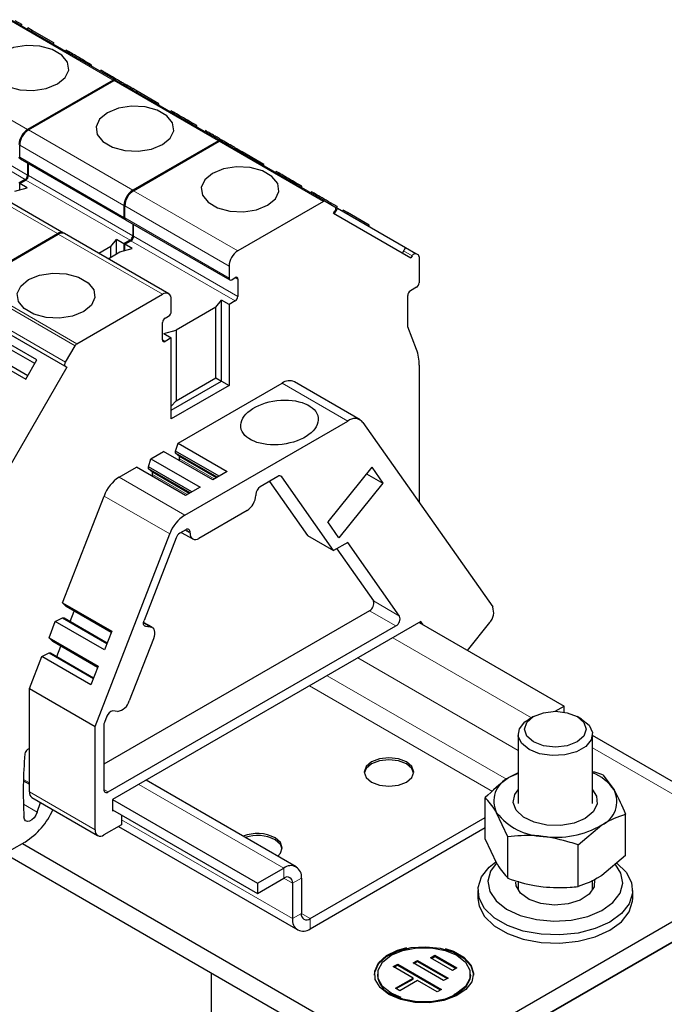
# Model space of a CAD drawing. Header units: millimetres. Extents: x 5 to 418, y 2 to 292.
# Tile 39 of 41: x 360 to 381, y 117 to 149. Entities that reach past the tile are written whole.
import ezdxf

# ---------------------------------------------------------------- set-up
doc = ezdxf.new("R2010")
doc.units = ezdxf.units.MM

msp = doc.modelspace()

# ---------------------------------------------------------------- linework, layer by layer
at = {"color": 7, "linetype": 'Continuous', "lineweight": 18}
for p, q in [((359.3595, 149.1268), (362.7253, 147.1838)), ((359.9603, 145.5876), (356.5945, 147.5306)), ((362.7536, 147.1675), (366.1194, 145.2244)), ((356.5945, 146.0609), (359.9603, 144.1178)), ((356.5096, 145.9139), (359.8754, 143.9708)), ((363.3544, 143.6282), (359.9886, 145.5713)), ((359.7057, 145.0814), (363.0716, 143.1383)), ((366.1477, 145.2081), (369.5135, 143.265)), ((363.0716, 142.7464), (359.7057, 144.6894)), ((360.922, 142.224), (357.5561, 144.167)), ((359.9886, 144.1015), (363.3544, 142.1584)), ((359.9037, 143.9545), (363.2696, 142.0115)), ((366.7485, 141.6688), (363.3827, 143.6119)), ((363.0999, 143.122), (366.4657, 141.1789)), ((366.4657, 140.787), (363.0999, 142.73)), ((364.3161, 140.2646), (360.9502, 142.2077)), ((363.3827, 142.1421), (366.7485, 140.1991)), ((363.2978, 141.9951), (366.6637, 140.0521)), ((372.3792, 141.5122), (372.1019, 141.6723)), ((358.1253, 140.5481), (361.4911, 138.6051)), ((358.1853, 140.6115), (361.5511, 138.6684)), ((366.7485, 140.7543), (366.6637, 140.8033)), ((357.8196, 140.0187), (361.1854, 138.0757)), ((357.8196, 139.8802), (361.1854, 137.9371)), ((364.4009, 138.7458), (364.3161, 138.7948)), ((368.1774, 137.3985), (370.2987, 136.1739)), ((365.9866, 134.3029), (364.8676, 134.9489)), ((362.9173, 134.3619), (365.0387, 133.1373)), ((365.1098, 133.7967), (363.9908, 134.4427)), ((368.1676, 134.372), (368.1158, 134.4019)), ((362.4274, 133.7525), (364.5488, 132.5279)), ((365.207, 132.5486), (365.0373, 132.6466)), ((365.207, 132.5813), (365.0656, 132.6629)), ((371.124, 130.3628), (371.9725, 129.8729)), ((371.85, 129.5572), (371.0015, 130.0471)), ((363.701, 129.6566), (363.9183, 129.5312)), ((363.7196, 129.5742), (363.7713, 129.5443)), ((371.7548, 129.1757), (376.229, 126.5928)), ((370.6234, 128.5225), (375.8016, 125.5332)), ((369.6333, 127.9509), (375.429, 124.6051)), ((369.0675, 127.6243), (374.9738, 124.2147)), ((360.0169, 125.5999), (360.0169, 125.5999)), ((378.2016, 125.6169), (384.3555, 122.0644)), ((359.8256, 124.5999), (360.0169, 124.4894)), ((363.5524, 124.4405), (368.2334, 121.7382)), ((360.0169, 124.1955), (362.1382, 122.9709)), ((362.421, 124.2773), (362.5625, 124.1956)), ((359.8229, 123.8002), (360.2695, 123.5424)), ((362.9867, 123.2973), (368.5163, 120.1051)), ((368.2334, 121.4116), (368.2334, 121.7382)), ((368.2334, 121.4116), (368.5163, 121.2483)), ((368.7991, 121.4115), (368.5163, 121.2483)), ((368.5163, 120.1051), (368.7991, 120.2684)), ((368.7991, 120.2683), (369.082, 120.105)), ((369.082, 120.105), (369.082, 119.7784))]:
    msp.add_line(p, q, dxfattribs=at)
at = {"color": 7, "linetype": 'Continuous', "lineweight": 25}
for p, q in [((362.7853, 147.1897), (359.4195, 149.1328)), ((359.7744, 148.9737), (359.5606, 149.0972)), ((359.7744, 148.9737), (359.7546, 148.9393)), ((359.9629, 148.865), (359.943, 148.8306)), ((360.1025, 148.7844), (359.9629, 148.865)), ((360.1025, 148.7844), (360.0826, 148.75)), ((360.8025, 148.3802), (360.1025, 148.7844)), ((360.8025, 148.3802), (360.7826, 148.3458)), ((361.1994, 148.1512), (361.1795, 148.1167)), ((361.2811, 148.104), (361.1994, 148.1512)), ((361.2811, 148.104), (361.2612, 148.0696)), ((361.7298, 147.845), (361.7099, 147.8106)), ((361.8125, 147.7972), (361.7298, 147.845)), ((361.8125, 147.7972), (361.7926, 147.7628)), ((362.0263, 147.6737), (361.8125, 147.7972)), ((362.0263, 147.6737), (362.0065, 147.6393)), ((362.4836, 147.4098), (362.4637, 147.3754)), ((362.7253, 147.1838), (359.9603, 145.5876)), ((359.9886, 145.5713), (362.7536, 147.1675)), ((362.7853, 147.1897), (362.813, 147.1737)), ((366.1794, 145.2303), (362.8136, 147.1734)), ((362.9526, 147.139), (362.9328, 147.1046)), ((363.1015, 147.053), (363.0817, 147.0186)), ((363.1615, 147.0184), (363.1416, 146.984)), ((363.2974, 146.94), (363.1615, 147.0184)), ((363.1966, 146.9982), (363.1991, 147.0025)), ((363.2974, 146.94), (363.2775, 146.9056)), ((363.357, 146.9057), (363.3371, 146.8712)), ((363.4966, 146.8251), (363.357, 146.9057)), ((363.4966, 146.8251), (363.4767, 146.7906)), ((364.1966, 146.4208), (363.4966, 146.8251)), ((364.1966, 146.4208), (364.1767, 146.3865)), ((364.5935, 146.1918), (364.5736, 146.1574)), ((364.6752, 146.1447), (364.5935, 146.1918)), ((364.6752, 146.1447), (364.6553, 146.1102)), ((365.1239, 145.8856), (365.104, 145.8512)), ((365.2066, 145.8378), (365.1239, 145.8856)), ((365.2066, 145.8378), (365.1867, 145.8034)), ((365.4204, 145.7143), (365.2066, 145.8378)), ((365.4204, 145.7143), (365.4006, 145.68)), ((365.8754, 145.4518), (365.8555, 145.4174)), ((359.7057, 144.6894), (359.7057, 145.0814)), ((366.1194, 145.2244), (363.3544, 143.6282)), ((363.3827, 143.6119), (366.1477, 145.2081)), ((366.1794, 145.2303), (366.2072, 145.2143)), ((369.5735, 143.271), (366.2077, 145.214)), ((366.3901, 145.1546), (366.3702, 145.1202)), ((366.402, 145.1477), (366.3821, 145.1133)), ((366.7511, 144.9463), (366.7312, 144.9118)), ((366.8907, 144.8657), (366.7511, 144.9463)), ((366.8907, 144.8657), (366.8708, 144.8312)), ((367.5907, 144.4615), (366.8907, 144.8657)), ((359.7306, 144.6345), (363.0964, 142.6914)), ((359.9603, 144.5019), (359.9603, 144.1178)), ((359.9886, 144.1015), (359.9886, 144.4855)), ((367.5907, 144.4615), (367.5708, 144.4271)), ((361.1219, 142.2438), (357.7561, 144.1868)), ((367.9876, 144.2324), (367.9677, 144.198)), ((368.0693, 144.1853), (367.9876, 144.2324)), ((368.0693, 144.1853), (368.0494, 144.1508)), ((359.8754, 143.9708), (359.6775, 143.8565)), ((359.7057, 143.8402), (359.9037, 143.9545)), ((359.9462, 143.7014), (359.7057, 143.8402)), ((359.7057, 143.6367), (359.7057, 143.8402)), ((368.518, 143.9262), (368.4981, 143.8918)), ((368.6007, 143.8785), (368.518, 143.9262)), ((368.6007, 143.8785), (368.5808, 143.844)), ((368.8145, 143.7549), (368.6007, 143.8784)), ((368.8145, 143.7549), (368.7947, 143.7206)), ((359.5487, 143.5944), (359.9462, 143.7014)), ((369.1299, 143.573), (369.11, 143.5386)), ((369.2116, 143.5259), (369.1299, 143.573)), ((369.2116, 143.5259), (369.1917, 143.4914)), ((363.0716, 143.1383), (363.0716, 142.7464)), ((363.0999, 142.73), (363.0999, 143.122)), ((369.5135, 143.265), (366.7485, 141.6688)), ((369.5735, 143.271), (369.8792, 143.0945)), ((369.6602, 143.2668), (369.6403, 143.2324)), ((369.743, 143.2191), (369.6602, 143.2668)), ((369.743, 143.2191), (369.7231, 143.1846)), ((369.9568, 143.0955), (369.7429, 143.219)), ((369.8806, 143.0936), (369.9619, 143.0467)), ((369.9568, 143.0955), (369.9369, 143.0611)), ((369.8392, 142.8866), (369.8792, 142.9559)), ((369.8392, 142.8866), (372.3392, 141.4429)), ((369.9619, 143.0467), (369.8619, 142.8735)), ((369.9619, 143.0467), (372.1619, 141.7762)), ((370.1452, 142.9869), (370.1252, 142.9523)), ((370.2848, 142.9063), (370.1452, 142.9869)), ((370.2848, 142.9063), (370.2648, 142.8717)), ((370.9848, 142.5021), (370.2848, 142.9063)), ((363.1247, 142.6751), (366.4905, 140.732)), ((363.3544, 142.5425), (363.3544, 142.1584)), ((363.3827, 142.1421), (363.3827, 142.5262)), ((370.9848, 142.5021), (370.9648, 142.4675)), ((358.157, 140.6278), (360.922, 142.224)), ((358.1853, 140.6115), (360.9502, 142.2077)), ((364.5161, 140.2844), (361.1502, 142.2275)), ((362.6458, 141.8065), (362.2626, 141.5853)), ((362.6458, 141.8065), (362.8312, 142.036)), ((362.6458, 141.4636), (362.6458, 141.8065)), ((363.0716, 141.8972), (362.8312, 142.036)), ((362.8312, 141.5706), (362.8312, 142.036)), ((363.2696, 142.0115), (363.0716, 141.8972)), ((363.0716, 141.8972), (363.0716, 141.6697)), ((363.0999, 141.8808), (363.2978, 141.9951)), ((363.3403, 141.7421), (363.0999, 141.8808)), ((363.0999, 141.6773), (363.0999, 141.8808)), ((362.5596, 141.4138), (362.9428, 141.6351)), ((362.9428, 141.6351), (363.3403, 141.7421)), ((372.1619, 141.7762), (372.0619, 141.603)), ((372.1619, 141.7762), (372.4992, 141.5815)), ((372.3792, 141.5122), (372.3392, 141.4429)), ((372.4992, 141.5815), (372.5785, 141.5357)), ((366.4657, 141.1789), (366.4657, 140.787)), ((372.6034, 141.4807), (372.6034, 140.6394)), ((366.5505, 140.738), (366.6637, 140.8033)), ((366.7485, 140.7543), (366.7485, 140.1991)), ((361.5511, 138.6684), (364.3161, 140.2646)), ((372.2357, 139.2187), (372.2357, 140.2312)), ((372.5185, 140.4925), (372.3205, 140.3782)), ((364.5989, 139.7093), (364.5989, 140.1013)), ((366.0399, 139.8471), (366.2253, 140.0766)), ((366.4657, 139.9378), (366.2253, 140.0766)), ((366.2253, 137.4636), (366.2253, 140.0766)), ((366.6637, 140.0521), (366.4657, 139.9378)), ((366.4657, 139.9378), (366.4657, 137.3249)), ((357.8596, 139.8571), (361.2254, 137.914)), ((366.0399, 139.8471), (364.756, 139.1059)), ((366.0399, 137.5707), (366.0399, 139.8471)), ((364.3161, 138.7948), (364.3161, 139.3501)), ((364.4009, 139.497), (364.5141, 139.5624)), ((360.258, 138.1491), (358.547, 139.1369)), ((364.3585, 138.9989), (364.756, 139.1059)), ((364.3585, 138.9989), (364.5989, 138.8601)), ((364.756, 139.1059), (364.756, 136.8295)), ((372.5181, 138.4857), (372.2357, 139.2187)), ((360.188, 138.0279), (358.7259, 138.872)), ((360.188, 138.0279), (358.7659, 138.8489)), ((364.5989, 138.8601), (364.4009, 138.7458)), ((364.5989, 136.2472), (364.5989, 138.8601)), ((358.1871, 138.5135), (359.8981, 137.5257)), ((358.5059, 138.4909), (359.968, 137.6469)), ((361.1854, 138.0757), (361.4911, 138.6051)), ((359.8981, 137.5257), (360.258, 138.1491)), ((361.2254, 137.914), (358.7254, 133.5839)), ((361.1854, 137.9371), (361.2254, 137.914)), ((372.6034, 137.9764), (372.6034, 133.5479)), ((364.5989, 136.5248), (366.2253, 137.4636)), ((364.756, 136.8295), (366.0399, 137.5707)), ((364.8192, 135.4598), (368.1774, 137.3985)), ((366.0399, 137.5707), (366.2253, 137.4636)), ((366.2253, 137.4636), (366.4657, 137.3249)), ((370.6987, 136.2135), (368.5773, 137.4381)), ((366.4657, 137.3249), (364.5989, 136.2472)), ((364.756, 136.8295), (364.5989, 136.6542)), ((365.0387, 133.1373), (370.2987, 136.1739)), ((370.7886, 136.13), (374.9784, 130.1686)), ((364.7403, 135.202), (364.8192, 135.4598)), ((364.8192, 135.4598), (366.4049, 134.5444)), ((363.9424, 134.9536), (364.3504, 135.1892)), ((365.9361, 134.2738), (364.3504, 135.1892)), ((366.1422, 134.3927), (364.7403, 135.202)), ((364.7403, 135.1367), (364.7403, 135.202)), ((366.0856, 134.3601), (364.7403, 135.1367)), ((364.8676, 135.0305), (364.7403, 135.1367)), ((363.8635, 134.6958), (363.9424, 134.9536)), ((363.9424, 134.9536), (365.5281, 134.0382)), ((366.0573, 134.3437), (364.8676, 135.0305)), ((364.8676, 134.9489), (364.8676, 135.0305)), ((362.9173, 134.3619), (363.4736, 134.683)), ((365.0593, 133.7676), (363.4736, 134.683)), ((365.2654, 133.8866), (363.8635, 134.6958)), ((363.8635, 134.6305), (363.8635, 134.6958)), ((365.2088, 133.8539), (363.8635, 134.6305)), ((363.9908, 134.5244), (363.8635, 134.6305)), ((365.1805, 133.8376), (363.9908, 134.5244)), ((363.9908, 134.4427), (363.9908, 134.5244)), ((366.4049, 134.5444), (365.9361, 134.2738)), ((371.0722, 134.6814), (369.6515, 132.914)), ((371.0722, 134.6814), (371.4328, 134.1682)), ((368.0452, 134.383), (367.4698, 134.0508)), ((367.7681, 134.223), (368.9929, 132.4803)), ((369.8414, 131.9905), (368.1676, 134.372)), ((370.9048, 134.4731), (371.4328, 134.1682)), ((365.5281, 134.0382), (365.0593, 133.7676)), ((371.4328, 134.1682), (370.0121, 132.4009)), ((361.0887, 130.3019), (362.4274, 133.7525)), ((367.3284, 133.8059), (367.3284, 133.7732)), ((367.0455, 133.2833), (365.4899, 132.3853)), ((370.0121, 132.4009), (369.6515, 132.914)), ((365.0656, 132.6629), (364.8754, 132.5531)), ((365.207, 132.5486), (365.207, 132.5813)), ((362.1382, 126.3149), (364.5488, 132.5279)), ((364.7529, 132.4008), (363.7196, 129.7375)), ((364.9201, 132.5789), (365.2899, 132.3655)), ((368.9929, 132.4803), (369.8414, 131.9905)), ((370.2987, 132.2545), (369.8414, 131.9905)), ((369.94, 132.0474), (371.124, 130.3628)), ((371.9725, 129.8729), (370.2987, 132.2545)), ((361.0887, 130.3019), (362.6744, 129.3865)), ((361.2085, 130.1861), (361.0887, 130.3019)), ((362.6596, 129.3484), (361.2085, 130.1861)), ((361.3372, 129.7015), (361.4673, 130.0367)), ((371.0015, 130.0471), (362.421, 125.0937)), ((360.8543, 129.6978), (361.0915, 129.8194)), ((361.0915, 129.8194), (362.522, 128.9936)), ((361.0915, 129.8194), (361.1405, 129.815)), ((361.1405, 129.815), (362.5296, 129.0132)), ((360.6503, 129.172), (360.8543, 129.6978)), ((362.44, 128.7824), (360.8543, 129.6978)), ((362.5625, 124.1956), (371.85, 129.5572)), ((372.6599, 129.6982), (362.7039, 123.9507)), ((363.9769, 129.5131), (363.7024, 129.6715)), ((363.7713, 129.5443), (363.9183, 129.5312)), ((372.6034, 129.6655), (377.2844, 126.9632)), ((372.7372, 129.5883), (372.6599, 129.6982)), ((374.8749, 129.6627), (374.1564, 128.769)), ((360.6503, 129.172), (362.236, 128.2565)), ((360.7701, 129.0562), (360.6503, 129.172)), ((362.6744, 129.3865), (362.44, 128.7824)), ((364.0218, 129.1448), (363.244, 127.14)), ((362.2212, 128.2184), (360.7701, 129.0562)), ((360.8988, 128.5715), (361.0289, 128.9067)), ((360.0169, 127.5395), (360.4159, 128.5679)), ((360.4159, 128.5679), (360.6531, 128.6895)), ((362.0016, 127.6524), (360.4159, 128.5679)), ((360.6531, 128.6895), (362.0836, 127.8637)), ((360.6531, 128.6895), (360.7021, 128.6851)), ((360.7021, 128.6851), (362.0912, 127.8832)), ((362.236, 128.2565), (362.0016, 127.6524)), ((360.0169, 127.5395), (362.1382, 126.3149)), ((360.0169, 124.1955), (360.0169, 127.5395)), ((377.0012, 126.7997), (377.2844, 126.9632)), ((377.2844, 126.7761), (377.2844, 126.9632)), ((362.5175, 126.6393), (362.44, 126.4395)), ((362.8576, 126.7974), (362.7107, 126.8106)), ((376.2943, 126.6305), (376.1529, 126.5489)), ((377.8502, 126.5489), (377.7088, 126.6305)), ((362.1382, 122.9709), (362.1382, 126.3149)), ((362.421, 126.3469), (362.421, 124.2773)), ((375.8016, 126.0591), (375.8016, 123.8189)), ((378.2016, 123.8189), (378.2016, 126.0591)), ((384.9554, 122.1238), (378.2016, 126.0227)), ((360.0169, 125.5999), (359.9553, 125.5644)), ((375.8016, 124.7963), (375.5027, 124.658)), ((378.5305, 124.7469), (378.8977, 124.2608)), ((359.8245, 124.5599), (360.0169, 124.4488)), ((368.6334, 121.7778), (363.7867, 124.5758)), ((360.0997, 124.0123), (362.221, 122.7877)), ((374.7382, 122.6712), (374.7382, 124.0126)), ((360.2695, 123.5424), (360.3719, 123.8552)), ((362.7039, 123.9507), (362.7039, 123.5914)), ((362.7039, 123.9507), (367.3849, 121.2484)), ((362.7039, 123.6241), (367.3849, 120.9217)), ((362.7039, 123.5914), (362.7484, 123.5984)), ((362.9867, 123.4608), (362.9867, 123.1341)), ((369.082, 120.105), (374.7382, 123.3703)), ((375.4726, 122.7486), (375.1054, 123.5265)), ((379.265, 122.1416), (379.265, 123.483)), ((362.9867, 123.1341), (362.421, 122.8075)), ((362.8936, 123.0804), (368.682, 119.7388)), ((369.082, 119.7784), (374.7382, 123.0437)), ((377.736, 122.4838), (378.5005, 123.1292)), ((375.4726, 121.4072), (375.4726, 122.7486)), ((359.4512, 122.3338), (359.8752, 122.5786)), ((359.7906, 122.5297), (372.4761, 115.2065)), ((374.7382, 122.6712), (375.1054, 121.8934)), ((377.736, 121.1424), (377.736, 122.4838)), ((359.1763, 122.2311), (372.4761, 114.5533)), ((379.265, 122.1416), (378.5005, 121.4962)), ((384.3555, 122.0644), (372.4761, 115.2065)), ((374.8666, 121.7703), (375.076, 121.9399)), ((367.3849, 121.2484), (368.2334, 121.7382)), ((367.3849, 120.9217), (368.2334, 121.4116)), ((367.3849, 121.2484), (367.3849, 120.9217)), ((368.5163, 121.2483), (368.5163, 120.1051)), ((368.7991, 121.4115), (368.7991, 120.2684)), ((384.3555, 121.4111), (372.4761, 114.5533)), ((375.8016, 121.3161), (375.8016, 121.0236)), ((378.2016, 121.0236), (378.2016, 121.3516)), ((374.5016, 121.0194), (374.5016, 120.7581)), ((379.5016, 120.7581), (379.5016, 121.0194)), ((374.654, 115.8103), (382.9413, 120.5945)), ((372.9727, 118.8393), (373.1143, 118.9208)), ((373.1143, 118.9208), (373.8202, 118.5119)), ((373.1143, 118.8882), (373.1143, 118.9208)), ((371.7697, 118.5548), (371.9114, 118.6363)), ((371.798, 118.5384), (371.9114, 118.6036)), ((371.9114, 118.6363), (373.3231, 117.8185)), ((371.9114, 118.6036), (371.9114, 118.6363)), ((371.9114, 118.6036), (373.2948, 117.8022)), ((372.4065, 118.6766), (372.5482, 118.7581)), ((373.3947, 118.1041), (372.4065, 118.6766)), ((372.4348, 118.6602), (372.5482, 118.7255)), ((372.5482, 118.7581), (373.5364, 118.1856)), ((372.5482, 118.7255), (372.5482, 118.7581)), ((372.5482, 118.7255), (373.5081, 118.1694)), ((373.6785, 118.4304), (372.9727, 118.8393)), ((373.001, 118.823), (373.1143, 118.8882)), ((373.1143, 118.8882), (373.7919, 118.4957)), ((365.8859, 118.3578), (365.8859, 111.2696)), ((371.2589, 118.3089), (371.2589, 118.2762)), ((372.405, 118.1868), (371.7697, 118.5548)), ((373.8202, 118.5119), (373.6785, 118.4304)), ((374.2589, 118.2762), (374.2589, 118.3089)), ((371.8383, 117.8608), (372.405, 118.1868)), ((371.8666, 117.8444), (372.405, 118.1541)), ((372.5462, 118.105), (371.9795, 117.779)), ((372.405, 118.1541), (372.405, 118.1868)), ((373.1815, 117.737), (372.5462, 118.105)), ((373.5364, 118.1856), (373.3947, 118.1041)), ((371.9795, 117.779), (371.8383, 117.8608)), ((373.3231, 117.8185), (373.1815, 117.737))]:
    msp.add_line(p, q, dxfattribs=at)
at = {"color": 7, "linetype": 'Continuous', "lineweight": 25, "flags": 128}
for points in [[(360.922, 147.0571), (361.173, 147.2641), (361.2862, 147.5081), (361.2481, 147.7597), (361.0631, 147.9887), (360.7537, 148.1673), (360.3571, 148.2741), (359.9212, 148.2961), (359.4985, 148.2307), (359.1401, 148.0858), (358.8891, 147.8789), (358.7758, 147.6349), (358.8139, 147.3832), (358.9989, 147.1542), (359.3083, 146.9756), (359.7049, 146.8689), (360.1408, 146.8468), (360.5635, 146.9122), (360.922, 147.0571)], [(364.3161, 145.0977), (364.5671, 145.3047), (364.6803, 145.5487), (364.6422, 145.8003), (364.4573, 146.0293), (364.1478, 146.2079), (363.7512, 146.3147), (363.3153, 146.3367), (362.8926, 146.2713), (362.5342, 146.1264), (362.2832, 145.9195), (362.1699, 145.6755), (362.2081, 145.4238), (362.393, 145.1949), (362.7024, 145.0162), (363.099, 144.9095), (363.5349, 144.8875), (363.9576, 144.9528), (364.3161, 145.0977)], [(367.7102, 143.1384), (367.9612, 143.3453), (368.0744, 143.5893), (368.0363, 143.841), (367.8514, 144.0699), (367.5419, 144.2485), (367.1453, 144.3553), (366.7094, 144.3773), (366.2867, 144.3119), (365.9283, 144.167), (365.6773, 143.9601), (365.564, 143.7161), (365.6022, 143.4644), (365.7871, 143.2355), (366.0965, 143.0569), (366.4931, 142.9501), (366.929, 142.9281), (367.3517, 142.9935), (367.7102, 143.1384)], [(369.8792, 143.0945), (369.8897, 143.0857), (369.8975, 143.0733), (369.9024, 143.0577), (369.904, 143.0395), (369.9024, 143.0195), (369.8975, 142.9983), (369.8897, 142.9768), (369.8792, 142.9559)], [(372.3792, 141.5122), (372.392, 141.5318), (372.4067, 141.5493), (372.4226, 141.5641), (372.4392, 141.5755), (372.4557, 141.5832), (372.4716, 141.5868), (372.4863, 141.5862), (372.4992, 141.5815)], [(359.9886, 140.7381), (360.347, 140.883), (360.7697, 140.9484), (361.2056, 140.9264), (361.6022, 140.8196), (361.9117, 140.641), (362.0966, 140.412), (362.1347, 140.1604), (362.0215, 139.9164), (361.7705, 139.7094), (361.412, 139.5646), (360.9894, 139.4992), (360.5534, 139.5212), (360.1568, 139.6279), (359.8474, 139.8066), (359.6625, 140.0355), (359.6243, 140.2872), (359.7376, 140.5312), (359.9886, 140.7381)], [(361.1854, 137.9371), (361.1749, 137.9459), (361.1671, 137.9583), (361.1622, 137.9739), (361.1606, 137.9921), (361.1622, 138.0121), (361.1671, 138.0333), (361.1749, 138.0548), (361.1854, 138.0757)], [(363.7713, 129.5443), (363.7488, 129.5499), (363.7298, 129.5624), (363.7152, 129.5811), (363.7054, 129.6054), (363.7009, 129.6344), (363.7018, 129.6669), (363.7081, 129.7017), (363.7196, 129.7375)], [(363.9183, 129.5312), (363.9634, 129.5199), (364.0013, 129.495), (364.0306, 129.4576), (364.0501, 129.4089), (364.0591, 129.3509), (364.0573, 129.2859), (364.0447, 129.2163), (364.0218, 129.1448)], [(376.153, 125.5693), (375.914, 125.7663), (375.8061, 125.9987), (375.8425, 126.2384), (376.0186, 126.4564), (376.1529, 126.5489)], [(376.2945, 125.8142), (376.0777, 126.0015), (376.0016, 126.2224), (376.0777, 126.4433), (376.2945, 126.6306), (376.6189, 126.7558), (377.0016, 126.7997), (377.3843, 126.7558), (377.7087, 126.6306), (377.9255, 126.4433), (378.0016, 126.2224), (377.9255, 126.0015), (377.7087, 125.8142), (377.3843, 125.6891), (377.0016, 125.6451), (376.6189, 125.6891), (376.2945, 125.8142)], [(377.8502, 126.5489), (378.0891, 126.3519), (378.197, 126.1195), (378.1607, 125.8798), (377.9846, 125.6618), (377.6899, 125.4916), (377.3122, 125.39), (376.897, 125.369), (376.4944, 125.4313), (376.153, 125.5693)], [(372.1932, 125.1668), (371.9337, 125.2669), (371.6276, 125.302), (371.3214, 125.2669), (371.0619, 125.1668), (370.8885, 125.0169), (370.8276, 124.8402), (370.8885, 124.6635), (371.0619, 124.5136), (371.3214, 124.4135), (371.6276, 124.3784), (371.9337, 124.4135), (372.1932, 124.5136), (372.3667, 124.6635), (372.4276, 124.8402), (372.3667, 125.0169), (372.1932, 125.1668)], [(372.1932, 125.1014), (371.9337, 125.2016), (371.6276, 125.2367), (371.3214, 125.2016), (371.0619, 125.1014), (370.8885, 124.9516), (370.8296, 124.8075)], [(372.4256, 124.8075), (372.3667, 124.9516), (372.1932, 125.1014)], [(375.8016, 124.8173), (375.6883, 124.7644), (375.5027, 124.658)], [(376.7317, 123.125), (376.314, 123.2172), (375.9708, 123.3827), (375.7393, 123.6036), (375.6446, 123.856), (375.6969, 124.1124), (375.8016, 124.2613)], [(378.2016, 124.2613), (378.3293, 124.0597), (378.3508, 123.8019), (378.2261, 123.5539), (377.9687, 123.3428), (377.6064, 123.1914), (377.1787, 123.116), (376.7317, 123.125)], [(360.2695, 123.5424), (360.2273, 123.4471), (360.1674, 123.3613), (360.0964, 123.2942), (360.0219, 123.2532), (359.9521, 123.2427), (359.8943, 123.2639), (359.8551, 123.3143), (359.8385, 123.3886)], [(368.036, 122.1227), (368.124, 122.2143), (368.1849, 122.391), (368.124, 122.5677), (367.9506, 122.7175)], [(368.1829, 122.3583), (368.124, 122.5024), (367.9506, 122.6522)], [(378.9843, 121.8985), (379.2849, 121.6072), (379.4622, 121.2746), (379.4965, 120.9273), (379.3858, 120.5853), (379.1365, 120.2685), (378.7632, 119.9954), (378.2875, 119.7818), (377.7371, 119.6401), (377.1439, 119.5785), (376.5424, 119.6007), (375.9677, 119.7054), (375.453, 119.8864), (375.0283, 120.1333), (374.7183, 120.4317), (374.541, 120.7642), (374.5067, 121.1115), (374.6174, 121.4535), (374.8666, 121.7703)], [(375.0944, 121.8904), (374.9098, 121.635), (374.8222, 121.3104), (374.8831, 120.9838), (375.0884, 120.6774), (375.4241, 120.4121), (375.8673, 120.206), (376.3878, 120.0731), (376.9501, 120.0226), (377.516, 120.0577), (378.0467, 120.1763), (378.5063, 120.3701), (378.8633, 120.6259), (379.0934, 120.9264), (379.181, 121.251), (379.12, 121.5776), (378.9442, 121.8518)], [(378.0947, 120.8962), (377.801, 120.7036), (377.4109, 120.5806), (376.9714, 120.542), (376.5355, 120.5925), (376.1559, 120.726), (375.8783, 120.9264), (375.7361, 121.1696), (375.7216, 121.2807)], [(378.2696, 121.3814), (378.2565, 121.1353), (378.0947, 120.8962)], [(374.5016, 120.7581), (374.541, 120.5029), (374.7183, 120.1704), (375.0283, 119.872), (375.453, 119.6251), (375.9677, 119.4441), (376.5424, 119.3394), (377.1439, 119.3172), (377.7371, 119.3788), (378.2875, 119.5205), (378.7632, 119.7341), (379.1365, 120.0072), (379.3858, 120.324), (379.4965, 120.666), (379.5016, 120.7581)], [(371.1589, 118.2762), (371.169, 118.3796), (371.2924, 118.6456), (371.5462, 118.8787), (371.9077, 119.0583), (372.3448, 119.1684), (372.8188, 119.1992), (373.2874, 119.1481), (373.709, 119.0194), (374.0463, 118.8247), (374.2691, 118.5813), (374.3578, 118.3108), (374.3589, 118.2762)], [(371.6276, 117.6558), (371.3443, 117.8773), (371.1868, 118.1372), (371.169, 118.4123), (371.2924, 118.6783), (371.5462, 118.9114), (371.9077, 119.091), (372.211, 119.1767)], [(372.0237, 117.5541), (371.6983, 117.6966), (371.4224, 117.9158), (371.2774, 118.1734), (371.2774, 118.4444), (371.4224, 118.702), (371.6983, 118.9212), (372.0779, 119.0804), (372.5243, 119.1642), (372.9936, 119.1642), (373.4399, 119.0804), (373.8196, 118.9212), (374.0954, 118.702), (374.2405, 118.4444), (374.2405, 118.1734), (374.0954, 117.9158), (373.8196, 117.6966), (373.7134, 117.6409)], [(373.4408, 119.1445), (373.709, 119.0521), (374.0463, 118.8574), (374.2691, 118.614), (374.3578, 118.3434), (374.3044, 118.0698), (374.1137, 117.8175), (373.8026, 117.6088), (373.3988, 117.4623), (372.9381, 117.391), (372.4615, 117.4013), (372.0113, 117.4923), (371.6276, 117.6558), (371.6276, 117.6558)], [(374.2589, 118.2762), (374.2405, 118.1408), (374.0954, 117.8831), (373.8196, 117.6639), (373.4399, 117.5047), (372.9936, 117.421), (372.5243, 117.421), (372.0779, 117.5047), (371.6983, 117.6639)]]:
    msp.add_lwpolyline(points, dxfattribs=at)
at = {"color": 7, "linetype": 'Continuous', "lineweight": 25}
for centre, radius, start, end in [((362.7604, 147.1347), 0.0604, 65.68605, 125.61817), ((362.7887, 147.1184), 0.0604, 65.68605, 125.61817), ((360.2915, 145.0697), 0.6147, 122.60548, 177.39452), ((360.3198, 145.0534), 0.6147, 122.60548, 177.39452), ((366.1546, 145.1753), 0.0604, 65.68605, 125.61817), ((366.1828, 145.159), 0.0604, 65.68605, 125.61817), ((359.7296, 144.6972), 0.0529, 170.68982, 257.44019), ((359.7628, 144.6822), 0.0575, 172.74417, 235.94365), ((359.7761, 144.1262), 0.1844, 302.60548, 357.39452), ((359.8044, 144.1099), 0.1844, 302.60548, 357.39452), ((363.6857, 143.1104), 0.6147, 122.60548, 177.39452), ((363.7139, 143.094), 0.6147, 122.60548, 177.39452), ((369.5487, 143.216), 0.0604, 65.68605, 125.61817), ((363.1238, 142.7378), 0.0529, 170.68982, 257.44019), ((363.1569, 142.7228), 0.0575, 172.74417, 235.94365), ((361.0368, 142.0706), 0.1916, 58.95075, 126.82268), ((361.0674, 142.0441), 0.2012, 65.69288, 125.61758), ((363.1702, 142.1668), 0.1844, 302.60548, 357.39452), ((363.1985, 142.1505), 0.1844, 302.60548, 357.39452), ((367.0798, 141.151), 0.6147, 122.60548, 177.39452), ((372.5433, 141.4866), 0.0604, 354.37962, 54.30196), ((366.5174, 140.7786), 0.0524, 170.78596, 309.20329), ((366.6968, 140.7627), 0.0524, 350.78596, 129.20329), ((372.4191, 140.6478), 0.1844, 302.60548, 357.39452), ((364.4265, 140.1292), 0.1747, 350.78596, 129.20329), ((372.4199, 140.2228), 0.1844, 122.60548, 177.39452), ((366.5643, 140.2074), 0.1844, 302.60548, 357.39452), ((364.4147, 139.7177), 0.1844, 302.60548, 357.39452), ((364.5003, 139.3417), 0.1844, 122.60548, 177.39452), ((361.6427, 138.5215), 0.1731, 121.95467, 151.14439), ((364.3678, 138.7864), 0.0524, 170.78596, 309.20329), ((371.1818, 138.0002), 1.4218, 359.04293, 19.96976), ((368.4119, 137.0692), 0.4042, 65.84324, 125.46722), ((370.5212, 135.9014), 0.3518, 40.5328, 129.24817), ((364.7338, 134.952), 0.1339, 335.91157, 358.6823), ((363.5795, 133.328), 1.2278, 122.63797, 159.77289), ((363.857, 134.4458), 0.1339, 335.91157, 358.6823), ((368.1008, 134.3149), 0.0879, 40.5328, 129.24817), ((367.6354, 133.7919), 0.3074, 122.60548, 177.39452), ((366.7143, 133.8012), 0.6147, 302.60548, 357.39452), ((365.7008, 132.1034), 1.2278, 122.63797, 159.77289), ((365.1208, 132.5953), 0.0873, 350.78596, 129.20329), ((365.0409, 132.2946), 0.307, 122.63797, 159.77289), ((365.3795, 132.5206), 0.1747, 170.78596, 309.20329), ((370.8745, 130.2779), 0.2635, 298.81019, 18.77845), ((374.5365, 129.9955), 0.4746, 315.47613, 21.39456), ((371.7231, 129.7881), 0.2635, 298.81019, 18.77845), ((362.7867, 127.2666), 0.4745, 278.60067, 344.5265), ((362.7462, 126.576), 0.2373, 98.60067, 164.5265), ((362.6814, 126.3419), 0.2604, 157.97884, 178.89185), ((375.3135, 124.1627), 15.4943, 175.31957, 182.86368), ((360.0564, 125.4076), 0.1866, 122.81509, 174.01193), ((375.8474, 123.9015), 0.8314, 114.49982, 206.81074), ((377.6611, 123.4275), 1.4912, 33.97504, 68.7506), ((360.2071, 124.1713), 0.1918, 172.74417, 235.94365), ((362.5072, 124.2633), 0.0873, 170.78596, 309.20329), ((378.1557, 123.8858), 0.8314, 294.49982, 26.81074), ((358.6008, 124.5966), 2.3868, 302.27372, 335.8557), ((376.6725, 124.7476), 1.9867, 217.927, 268.03278), ((377.0199, 125.6956), 2.9628, 261.9367, 299.98161), ((362.3106, 122.9429), 0.1747, 170.78596, 309.20329), ((367.3809, 121.6041), 1.2507, 62.90255, 111.61673), ((367.3797, 121.5309), 1.2583, 63.01991, 108.08341), ((368.4543, 121.4675), 0.3494, 350.78596, 129.20329), ((368.3439, 121.2762), 0.1747, 350.78596, 129.20329), ((368.9716, 120.2404), 0.1747, 170.78596, 309.20329), ((368.8611, 120.0492), 0.3494, 170.78596, 309.20329), ((371.9851, 118.3335), 0.7285, 184.5109, 246.80924)]:
    msp.add_arc(centre, radius, start, end, dxfattribs=at)
msp.add_ellipse((368.0949, 136.1263), major_axis=(1.25, 0.1523), ratio=0.5656819, dxfattribs=at)
for points, knots in [([(361.7298, 147.845), (361.6433, 147.8949), (361.4891, 147.984), (361.3446, 148.0674), (361.2811, 148.104)], [0, 0, 0, 0, 0.5604274, 1, 1, 1, 1]), ([(362.4836, 147.4098), (362.4475, 147.4307), (362.3752, 147.4724), (362.3198, 147.5044), (362.3295, 147.4988), (362.3336, 147.4964)], [0, 0, 0, 0, 0.3682579, 0.7358415, 1, 1, 1, 1]), ([(362.9526, 147.139), (362.9157, 147.1604), (362.8418, 147.203), (362.7066, 147.2811), (362.5813, 147.3534), (362.5162, 147.391), (362.4836, 147.4098)], [0, 0, 0, 0, 0.2802532, 0.5595228, 0.7795924, 1, 1, 1, 1]), ([(363.1015, 147.053), (363.0703, 147.071), (363.0238, 147.0979), (362.9703, 147.1288), (362.9526, 147.139)], [0, 0, 0, 0, 0.6696113, 1, 1, 1, 1]), ([(363.1615, 147.0184), (363.1601, 147.0192), (363.1477, 147.0263), (363.1232, 147.0405), (363.1015, 147.053)], [0, 0, 0, 0, 0.1139219, 1, 1, 1, 1]), ([(363.3441, 146.913), (363.3439, 146.9131), (363.3427, 146.9138), (363.3183, 146.9279), (363.2974, 146.94)], [0, 0, 0, 0, 0.1393627, 1, 1, 1, 1]), ([(365.1239, 145.8856), (365.0374, 145.9355), (364.8832, 146.0246), (364.7387, 146.108), (364.6752, 146.1447)], [0, 0, 0, 0, 0.5604274, 1, 1, 1, 1]), ([(365.8754, 145.4518), (365.8347, 145.4753), (365.7535, 145.5221), (365.6956, 145.5556), (365.7061, 145.5495), (365.7104, 145.547)], [0, 0, 0, 0, 0.3738435, 0.7459265, 1, 1, 1, 1]), ([(366.3901, 145.1546), (366.3517, 145.1768), (366.2751, 145.221), (366.1214, 145.3098), (365.9835, 145.3894), (365.9114, 145.431), (365.8754, 145.4518)], [0, 0, 0, 0, 0.2802352, 0.558893, 0.7791323, 1, 1, 1, 1]), ([(366.751, 144.9462), (366.7013, 144.9749), (366.5917, 145.0382), (366.469, 145.109), (366.402, 145.1477)], [0, 0, 0, 0, 0.4544048, 1, 1, 1, 1]), ([(368.518, 143.9262), (368.4315, 143.9761), (368.2773, 144.0652), (368.1328, 144.1486), (368.0693, 144.1853)], [0, 0, 0, 0, 0.5604274, 1, 1, 1, 1]), ([(369.6602, 143.2668), (369.5738, 143.3167), (369.4195, 143.4058), (369.2751, 143.4892), (369.2116, 143.5259)], [0, 0, 0, 0, 0.5604274, 1, 1, 1, 1]), ([(375.5027, 124.658), (375.4845, 124.646), (375.2264, 124.4753), (374.9734, 124.2355), (374.7382, 124.0126)], [0, 0, 0, 0, 0.0702006, 1, 1, 1, 1]), ([(378.5305, 124.7469), (378.4475, 124.7787), (378.3396, 124.82), (378.2274, 124.8432), (378.2016, 124.8486)], [0, 0, 0, 0, 0.7697041, 1, 1, 1, 1]), ([(375.1054, 123.5265), (375.0967, 123.5413), (374.9727, 123.7526), (374.8512, 123.8873), (374.7382, 124.0126)], [0, 0, 0, 0, 0.07020058, 1, 1, 1, 1]), ([(378.8977, 124.2608), (378.9064, 124.2457), (379.0304, 124.0302), (379.152, 123.7466), (379.265, 123.483)], [0, 0, 0, 0, 0.0702006, 1, 1, 1, 1]), ([(378.5005, 123.1292), (378.5186, 123.1409), (378.7768, 123.3076), (379.0297, 123.3985), (379.265, 123.483)], [0, 0, 0, 0, 0.0702006, 1, 1, 1, 1]), ([(376.6043, 122.7621), (376.5107, 122.7712), (376.1277, 122.8087), (375.7546, 122.7745), (375.4726, 122.7486)], [0, 0, 0, 0, 0.2443658, 1, 1, 1, 1]), ([(377.736, 122.4838), (377.6524, 122.5131), (377.2837, 122.642), (376.9005, 122.7097), (376.6043, 122.7621)], [0, 0, 0, 0, 0.2269026, 1, 1, 1, 1]), ([(375.1054, 121.8934), (375.1141, 121.8785), (375.2381, 121.6672), (375.3596, 121.5325), (375.4726, 121.4072)], [0, 0, 0, 0, 0.07020058, 1, 1, 1, 1]), ([(378.5005, 121.4962), (378.4824, 121.4845), (378.2242, 121.3178), (377.9712, 121.2269), (377.736, 121.1424)], [0, 0, 0, 0, 0.0702006, 1, 1, 1, 1]), ([(375.4726, 121.4072), (375.7546, 121.3154), (376.1277, 121.1939), (376.5107, 121.1417), (376.6043, 121.129)], [0, 0, 0, 0, 0.7556342, 1, 1, 1, 1]), ([(376.6043, 121.129), (376.9005, 121.112), (377.2837, 121.09), (377.6524, 121.1327), (377.736, 121.1424)], [0, 0, 0, 0, 0.7730974, 1, 1, 1, 1])]:
    msp.add_open_spline(points, degree=3, knots=knots, dxfattribs=at)

doc.saveas('drawing.dxf')
